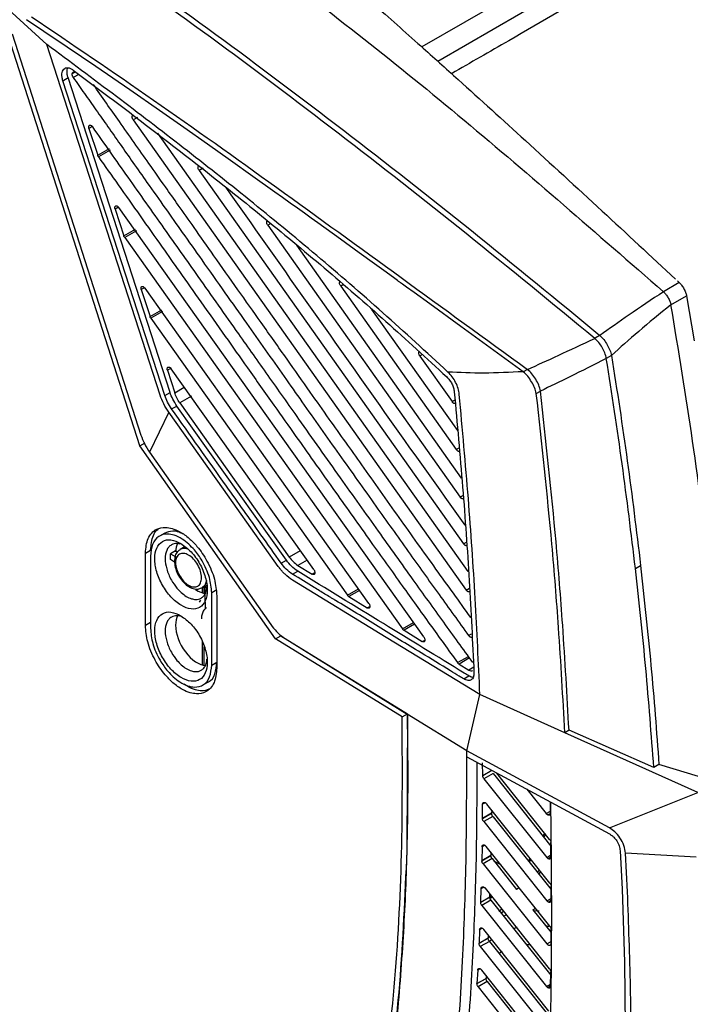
# Model space of a CAD drawing. Extents: x 594 to 1520, y 236 to 1207.
# Tile 29 of 71: x 648 to 739, y 971 to 1105. Entities that reach past the tile are written whole.
import ezdxf

# ---------------------------------------------------------------- set-up
doc = ezdxf.new("R2010")
doc.units = 0
doc.header["$LTSCALE"] = 5
doc.layers.get('0').update_dxf_attribs({"linetype": 'CONTINUOUS'})

msp = doc.modelspace()

# ---------------------------------------------------------------- linework, layer by layer
at = {"color": 7, "linetype": 'Continuous'}
for p, q in [((753.4, 1130.37), (702.57, 1101.03)), ((728.68, 1112.9), (704.76, 1099.06)), ((651.49, 1101.37), (646.29, 1106.14)), ((664.18, 1046.72), (645.79, 1104)), ((646.78, 1102.84), (664.33, 1048.16)), ((666.95, 1053.6), (651.49, 1101.37)), ((653.69, 1096.44), (654.4, 1096.85)), ((668.29, 1053.98), (654.4, 1096.85)), ((667.58, 1053.57), (653.69, 1096.44)), ((663.85, 1091.44), (663.28, 1091.11)), ((663.28, 1091.11), (708.63, 1027.07)), ((657.25, 1089.94), (658.44, 1086.28)), ((708.89, 1029.58), (666.62, 1089.28)), ((658.44, 1086.28), (660.03, 1087.2)), ((660.14, 1086.97), (658.55, 1086.05)), ((672.81, 1084.53), (672.25, 1084.21)), ((672.25, 1084.21), (708.23, 1033.36)), ((660.81, 1078.96), (662, 1075.3)), ((702.84, 1020.68), (661.32, 1079.16)), ((682.01, 1076.98), (681.6, 1076.74)), ((681.6, 1076.74), (707.78, 1039.74)), ((662, 1075.3), (663.59, 1076.22)), ((663.7, 1075.99), (662.12, 1075.07)), ((662.12, 1075.07), (699.95, 1021.78)), ((708, 1042.3), (685.54, 1074.05)), ((737.63, 1068.94), (735.48, 1067.7)), ((737.66, 1068.91), (737.38, 1069.17)), ((737.38, 1069.17), (737.63, 1068.94)), ((664.37, 1067.98), (665.56, 1064.32)), ((695.35, 1025.26), (664.89, 1068.18)), ((691.9, 1068.67), (691.53, 1068.45)), ((691.53, 1068.45), (707.27, 1046.19)), ((736.5, 1065.92), (738.62, 1067.15)), ((738.62, 1067.15), (739.66, 1061.01)), ((665.56, 1064.32), (667.15, 1065.24)), ((667.26, 1065.01), (665.67, 1064.09)), ((707.46, 1048.78), (695.79, 1065.29)), ((665.67, 1064.09), (692.46, 1026.36)), ((702.54, 1059.05), (702.32, 1058.92)), ((702.32, 1058.92), (706.69, 1052.73)), ((728.41, 1059.01), (727.7, 1058.6)), ((667.93, 1057), (668.92, 1053.95)), ((687.86, 1029.85), (668.45, 1057.2)), ((716.96, 1057.12), (716.39, 1056.8)), ((667.58, 1053.57), (668.29, 1053.98)), ((718.17, 1053.84), (718.74, 1054.17)), ((671.21, 1053.48), (669.62, 1052.57)), ((668.11, 1051.29), (665.49, 1045.85)), ((668.51, 1051.73), (669.22, 1052.13)), ((684.13, 1031.13), (669.22, 1052.13)), ((669.62, 1052.57), (684.53, 1031.57)), ((664.18, 1046.72), (664.88, 1047.13)), ((682.67, 1020.45), (664.18, 1046.72)), ((665.49, 1045.85), (682.02, 1022.36)), ((667.58, 1034.84), (666.85, 1034.42)), ((664.93, 1032.1), (665.64, 1032.51)), ((669.61, 1032.55), (669.65, 1032.58)), ((670.36, 1033), (669.65, 1032.58)), ((664.93, 1022.26), (664.93, 1032.1)), ((665.63, 1031.69), (665.63, 1021.85)), ((669.05, 1032.43), (668.35, 1032.01)), ((668.35, 1032.01), (669.07, 1031.6)), ((668.35, 1031.21), (668.35, 1032.01)), ((668.9, 1030.89), (668.35, 1031.21)), ((669.05, 1032.43), (669.33, 1032.27)), ((683.42, 1030.73), (684.13, 1031.13)), ((685.7, 1030.43), (687.66, 1029.23)), ((731.66, 1030.01), (732.37, 1030.42)), ((684.98, 1029.22), (685.69, 1029.63)), ((672.66, 1027.38), (672.6, 1027.35)), ((672.66, 1027.38), (673.37, 1027.78)), ((672.95, 1026.64), (672.95, 1027.54)), ((673.01, 1027.14), (673.02, 1026.63)), ((673.1, 1027.63), (673.1, 1027.53)), ((673.02, 1026.49), (673.06, 1024.48)), ((674.67, 1027.11), (673.96, 1026.7)), ((673.96, 1016.86), (673.96, 1026.7)), ((674.66, 1026.29), (674.66, 1016.45)), ((692.65, 1026.17), (695.15, 1024.65)), ((665.64, 1022.67), (664.93, 1022.26)), ((682.67, 1020.45), (683.37, 1020.85)), ((699.9, 1009.79), (682.67, 1020.45)), ((683.37, 1020.85), (700.61, 1010.2)), ((683.95, 1020.47), (700.58, 1010.19)), ((700.15, 1021.59), (702.64, 1020.06)), ((672.95, 1016.8), (672.95, 1019.32)), ((673.96, 1016.86), (674.67, 1017.27)), ((707.64, 1017), (709, 1016.17)), ((708.29, 1014.97), (709, 1015.37)), ((672.72, 1014.11), (673.45, 1014.54)), ((708.69, 1005.17), (710.48, 1012.83)), ((722.05, 1007.64), (710.48, 1012.83)), ((699.9, 1009.79), (700.61, 1010.2)), ((700.61, 1010.2), (700.52, 991.72)), ((708.69, 1005.17), (700.58, 1010.19)), ((700.58, 1010.19), (700.67, 1001.81)), ((722.62, 1007.97), (722.05, 1007.64)), ((740.16, 999.51), (722.05, 1007.64)), ((734.17, 1002.89), (722.62, 1007.97)), ((708.7, 1004.35), (708.69, 1005.17)), ((728.14, 994.67), (708.69, 1005.17)), ((708.7, 1004.35), (728.12, 993.86)), ((710.87, 1001.81), (710.86, 1003.53)), ((734.87, 1003.3), (734.17, 1002.89)), ((742.66, 1000.96), (734.87, 1003.3)), ((710.87, 1001.81), (712.13, 1002.54)), ((712.28, 1002.1), (711.03, 1001.38)), ((712.28, 1002.1), (712.69, 1001.57)), ((719.98, 993.11), (712.77, 1002.15)), ((711.03, 1001.38), (719.58, 990.66)), ((712.69, 1001.57), (720.15, 992.21)), ((716.88, 999.94), (719.53, 996.62)), ((728.14, 994.67), (740.16, 999.51)), ((710.84, 995.97), (710.85, 997.9)), ((720.01, 987.17), (711.43, 997.93)), ((720.1, 996.67), (720.08, 998.2)), ((710.84, 995.97), (712.08, 996.69)), ((712.08, 996.68), (710.84, 995.96)), ((712.09, 997.11), (712.08, 996.69)), ((712.08, 996.68), (712.08, 996.69)), ((710.84, 995.97), (710.84, 995.96)), ((712.24, 996.25), (711, 995.54)), ((711, 995.54), (719.61, 984.75)), ((712.24, 996.25), (712.29, 996.19)), ((712.29, 996.19), (720.18, 986.29)), ((720.16, 990.7), (720.15, 992.68)), ((710.78, 992.12), (710.75, 990.21)), ((710.75, 990.21), (711.98, 990.93)), ((720.01, 981.3), (711.36, 992.15)), ((711.99, 991.36), (711.98, 990.93)), ((711.98, 990.92), (711.98, 990.93)), ((729.58, 991.57), (729.84, 986.33)), ((730.58, 985.98), (730.32, 991.23)), ((739.93, 990.7), (730.32, 991.23)), ((711.98, 990.92), (710.75, 990.2)), ((710.75, 990.2), (710.75, 990.21)), ((712.15, 990.49), (710.91, 989.78)), ((710.91, 989.78), (719.59, 978.89)), ((712.15, 990.49), (715.48, 986.31)), ((713.37, 989.63), (712.4, 990.17)), ((717.09, 990.16), (717.34, 990.52)), ((717.2, 990.03), (717.45, 990.39)), ((718.52, 988.37), (718.78, 988.71)), ((710.59, 984.55), (710.65, 986.43)), ((719.97, 975.48), (711.23, 986.45)), ((711.83, 985.26), (711.84, 985.68)), ((715.85, 986.52), (715.48, 986.31)), ((720.18, 984.79), (720.18, 986.74)), ((729.84, 986.33), (730.18, 976.41)), ((710.59, 984.55), (711.83, 985.26)), ((711.83, 985.24), (710.59, 984.53)), ((710.59, 984.55), (710.59, 984.53)), ((711.99, 984.82), (710.76, 984.11)), ((711.82, 985.23), (712.05, 985.36)), ((711.83, 985.24), (711.83, 985.26)), ((711.87, 985.1), (712.13, 985.25)), ((711.99, 984.82), (720.13, 974.61)), ((710.76, 984.11), (719.54, 973.09)), ((713.36, 983.1), (713.69, 983.35)), ((717.71, 983.51), (718.08, 983.73)), ((717.71, 983.51), (720.17, 980.42)), ((710.45, 980.82), (710.37, 978.97)), ((719.89, 969.71), (711.03, 980.84)), ((720.17, 978.93), (720.17, 980.87)), ((710.37, 978.97), (711.61, 979.68)), ((711.61, 979.66), (710.37, 978.95)), ((710.37, 978.95), (710.37, 978.97)), ((711.77, 979.23), (710.54, 978.52)), ((711.62, 980.09), (711.61, 979.68)), ((711.61, 979.66), (711.61, 979.68)), ((711.77, 979.23), (720.05, 968.85)), ((710.54, 978.52), (719.44, 967.34)), ((713.52, 977.83), (713.15, 977.64)), ((717.36, 978.76), (716.91, 978.76)), ((730.18, 976.41), (730.35, 960.5)), ((710.19, 975.3), (710.09, 973.48)), ((719.77, 964), (710.77, 975.31)), ((720.11, 973.12), (720.13, 975.05)), ((710.09, 973.48), (711.32, 974.19)), ((711.32, 974.16), (710.09, 973.45)), ((711.49, 973.74), (710.26, 973.03)), ((711.35, 974.58), (711.32, 974.19)), ((711.32, 974.16), (711.32, 974.19)), ((711.49, 973.74), (719.93, 963.13)), ((710.09, 973.45), (710.09, 973.48)), ((710.26, 973.03), (719.31, 961.65))]:
    msp.add_line(p, q, dxfattribs=at)
at = {"color": 8, "linetype": 'Continuous'}
for p, q in [((655.43, 1097.63), (654.97, 1097.37)), ((655.87, 1097.3), (655.11, 1096.86)), ((657.71, 1090.21), (657.25, 1089.94)), ((661.27, 1079.22), (660.81, 1078.96)), ((664.83, 1068.24), (664.37, 1067.98)), ((668.43, 1057.29), (667.93, 1057)), ((668.92, 1053.95), (670.22, 1054.7)), ((706.69, 1052.73), (707.1, 1052.96)), ((707.27, 1046.19), (707.67, 1046.42)), ((707.78, 1039.74), (708.21, 1039.98)), ((708.23, 1033.36), (708.66, 1033.61)), ((686.03, 1032.43), (684.53, 1031.57)), ((686.94, 1031.15), (685.7, 1030.43)), ((687.66, 1029.23), (688.01, 1029.44)), ((672.66, 1027.38), (672.66, 1026.7)), ((673.01, 1027.14), (673.22, 1027.02)), ((692.46, 1026.36), (693.96, 1027.23)), ((708.63, 1027.07), (709.08, 1027.33)), ((694.11, 1027.01), (692.65, 1026.17)), ((695.15, 1024.65), (695.5, 1024.85)), ((699.95, 1021.78), (701.44, 1022.64)), ((701.6, 1022.43), (700.15, 1021.59)), ((708.95, 1020.86), (709.35, 1021.09)), ((672.66, 1020.02), (672.66, 1016.86)), ((702.65, 1020.06), (702.99, 1020.26)), ((707.44, 1017.19), (708.92, 1018.04)), ((709.07, 1017.83), (707.64, 1017)), ((709.64, 1016.55), (709, 1016.17)), ((711.22, 998.11), (710.85, 997.9)), ((719.53, 996.62), (720.1, 996.95)), ((719.73, 996.45), (720.1, 996.66)), ((711.14, 992.33), (710.78, 992.12)), ((719.58, 990.66), (720.16, 990.99)), ((720.16, 990.7), (719.79, 990.48)), ((718.35, 988.6), (718.6, 988.95)), ((710.65, 986.43), (711.01, 986.63)), ((719.61, 984.75), (720.18, 985.08)), ((720.18, 984.79), (719.81, 984.57)), ((713.06, 983.36), (713.41, 983.61)), ((713.74, 982.72), (714.19, 982.88)), ((717.95, 983.44), (718.55, 983.37)), ((710.8, 981.02), (710.45, 980.82)), ((719.95, 981.2), (719.48, 981.33)), ((719.59, 978.89), (720.17, 979.23)), ((710.53, 975.5), (710.19, 975.3)), ((719.54, 973.09), (720.11, 973.42)), ((720.11, 973.13), (719.74, 972.91))]:
    msp.add_line(p, q, dxfattribs=at)
at = {"color": 7, "linetype": 'Continuous', "flags": 128}
for points in [[(716.39, 1056.8), (707.88, 1062.96), (703.65, 1066.03), (701.54, 1067.57), (700.48, 1068.33), (699.96, 1068.71), (699.69, 1068.9), (699.56, 1069), (699.5, 1069.05), (699.46, 1069.07), (699.45, 1069.08), (699.44, 1069.09), (699.43, 1069.09), (699.43, 1069.09), (699.43, 1069.09), (699.43, 1069.09), (699.43, 1069.09), (699.43, 1069.09), (699.43, 1069.09), (699.43, 1069.09), (699.43, 1069.09), (699.43, 1069.09), (699.43, 1069.09), (699.43, 1069.1), (699.43, 1069.1), (699.42, 1069.1), (699.41, 1069.11), (699.37, 1069.14), (699.25, 1069.23), (698.88, 1069.5), (697.72, 1070.34), (696.14, 1071.48), (694.06, 1072.98), (691.48, 1074.85), (688.4, 1077.07), (687.51, 1077.71), (686.58, 1078.38), (685.63, 1079.06), (684.63, 1079.78), (683.61, 1080.51), (682.55, 1081.27), (679.57, 1083.4), (676.51, 1085.58), (673.37, 1087.8), (670.15, 1090.06), (666.86, 1092.37), (662.82, 1095.17), (658.17, 1098.37), (654.27, 1101.02), (651.12, 1103.14), (648.72, 1104.74)], [(726.82, 1061.75), (726.47, 1061.55), (726.12, 1061.35)], [(683.02, 1030.29), (675.57, 1040.79), (668.11, 1051.29)], [(710.48, 1012.83), (697.73, 1020.62), (684.97, 1028.41)], [(719.12, 993.58), (719.22, 993.78), (719.32, 994.01)], [(719.23, 993.44), (719.36, 993.7), (719.43, 993.87)]]:
    msp.add_lwpolyline(points, dxfattribs=at)
at = {"color": 8, "linetype": 'Continuous', "flags": 128}
for points in [[(673.26, 1028.37), (673.01, 1027.71), (672.66, 1027.38)], [(715.57, 981.13), (715.42, 981.08), (715.16, 981)], [(712.15, 979.51), (712, 979.41), (711.85, 979.31)]]:
    msp.add_lwpolyline(points, dxfattribs=at)
at = {"color": 8, "linetype": 'Continuous'}
msp.add_arc((670.25, 1031.46), 1.27, 68.7002, 117.9946, dxfattribs=at)
at = {"color": 7, "linetype": 'Continuous'}
for centre, radius, start, end in [((673.91, 1027.12), 0.909, 140.969, 178.6201), ((672.56, 1025.41), 0.283, 112.2285, 176.5599)]:
    msp.add_arc(centre, radius, start, end, dxfattribs=at)
for centre, start_param, end_param in [((671.92, 1030.42), 0.354365, 0.755871), ((671.92, 1030.42), 2.301168, 2.826759), ((671.92, 1020.58), 0.34912, 0.793903), ((671.92, 1020.58), 0.793903, 2.80802)]:
    msp.add_ellipse(centre, major_axis=(-2.02, 3.62), ratio=0.567223, start_param=start_param, end_param=end_param, dxfattribs=at)
for points, knots in [([(666.95, 1122.54), (671.61, 1119.29), (680.93, 1112.81), (694.7, 1102.21), (708.37, 1091.13), (721.87, 1079.56), (730.94, 1071.65), (735.48, 1067.7)], [0, 0, 0, 0, 0.199988, 0.400001, 0.599999, 0.799992, 1, 1, 1, 1]), ([(726.12, 1061.35), (720.28, 1066.14), (708.61, 1075.74), (691.19, 1089.36), (673.81, 1102.47), (662.2, 1110.7), (656.4, 1114.82)], [0, 0, 0, 0, 0.250012, 0.500051, 0.750023, 1, 1, 1, 1]), ([(657.11, 1115.22), (662.91, 1111.11), (674.52, 1102.87), (691.9, 1089.77), (709.31, 1076.15), (720.99, 1066.55), (726.82, 1061.75)], [0, 0, 0, 0, 0.249976, 0.499948, 0.749988, 1, 1, 1, 1]), ([(729.04, 1110.33), (729.04, 1110.33), (729.04, 1110.33), (729.04, 1110.33), (729.04, 1110.33), (729.04, 1110.33), (729.04, 1110.33), (729.02, 1110.32), (728.94, 1110.27), (728.64, 1110.1), (723.78, 1107.3), (716.39, 1103.02), (709.22, 1098.89), (706.62, 1097.39)], [0, 0, 0, 0, 0.000001, 0.000003, 0.00001, 0.00004, 0.00016, 0.000639, 0.002553, 0.010206, 0.040808, 0.652742, 1, 1, 1, 1]), ([(695.98, 1106.91), (698.13, 1105), (701.96, 1101.59), (708.86, 1095.39), (717.08, 1087.93), (726.95, 1078.87), (733.79, 1072.51), (737.12, 1069.41)], [0, 0, 0, 0, 0.158807, 0.283757, 0.506428, 0.759202, 1, 1, 1, 1]), ([(649.42, 1105.15), (654.96, 1101.41), (666.02, 1093.92), (682.79, 1081.95), (699.72, 1069.65), (711.21, 1061.3), (716.96, 1057.12)], [0, 0, 0, 0, 0.249989, 0.499998, 0.749997, 1, 1, 1, 1]), ([(706.14, 1056.76), (703.19, 1059.47), (697.27, 1064.92), (688.23, 1072.7), (679.16, 1080.18), (670.06, 1087.37), (660.86, 1094.41), (654.65, 1099.02), (651.49, 1101.37)], [0, 0, 0, 0, 0.164747, 0.330541, 0.499094, 0.662575, 0.827961, 1, 1, 1, 1]), ([(653.69, 1096.44), (653.65, 1096.61), (653.56, 1096.93), (653.55, 1097.38), (653.63, 1097.76), (653.81, 1098.03), (654.06, 1098.19), (654.37, 1098.22), (654.71, 1098.13), (654.96, 1097.97), (655.08, 1097.89)], [0, 0, 0, 0, 0.126814, 0.252666, 0.380007, 0.506563, 0.629305, 0.750879, 0.873561, 1, 1, 1, 1]), ([(654.4, 1096.85), (654.36, 1096.99), (654.28, 1097.29), (654.26, 1097.72), (654.29, 1098.04), (654.37, 1098.17), (654.39, 1098.2)], [0, 0, 0, 0, 0.272672, 0.574704, 0.899575, 1, 1, 1, 1]), ([(655.11, 1096.86), (655.09, 1096.9), (655.03, 1096.99), (654.98, 1097.13), (654.96, 1097.26), (654.97, 1097.33), (654.97, 1097.37)], [0, 0, 0, 0, 0.248976, 0.499903, 0.749274, 1, 1, 1, 1]), ([(654.97, 1097.37), (655, 1097.45), (655.03, 1097.58), (655.13, 1097.62), (655.16, 1097.64)], [0, 0, 0, 0, 0.64889, 1, 1, 1, 1]), ([(655.08, 1097.89), (658.01, 1095.71), (663.77, 1091.4), (672.33, 1084.79), (680.81, 1078.03), (689.26, 1071.01), (697.69, 1063.72), (703.22, 1058.63), (705.97, 1056.09)], [0, 0, 0, 0, 0.1708303, 0.3364179, 0.5002381, 0.6687855, 0.8349046, 1, 1, 1, 1]), ([(655.11, 1096.86), (655.62, 1096.14), (656.64, 1094.68), (658.21, 1092.45), (659.84, 1090.14), (661.52, 1087.75), (663.29, 1085.22), (665.34, 1082.32), (667.58, 1079.14), (670.07, 1075.62), (672.78, 1071.79), (675.69, 1067.66), (678.57, 1063.58), (681.26, 1059.77), (683.78, 1056.21), (687.14, 1051.45), (691.3, 1045.57), (696.12, 1038.78), (700.64, 1032.43), (704.85, 1026.55), (707.61, 1022.73), (708.95, 1020.86)], [0, 0, 0, 0, 0.0282965, 0.0576129, 0.087949, 0.119305, 0.151681, 0.1874309, 0.233702, 0.276946, 0.3262516, 0.3850746, 0.4396871, 0.4872814, 0.5352001, 0.580188, 0.6747863, 0.7673358, 0.848409, 0.9259232, 1, 1, 1, 1]), ([(709.24, 1023.34), (707.66, 1025.54), (704.4, 1030.06), (699.45, 1036.99), (695.36, 1042.76), (692.19, 1047.23), (689.85, 1050.53), (687.19, 1054.3), (684.1, 1058.68), (680.82, 1063.32), (677.5, 1068.02), (674.45, 1072.34), (671.74, 1076.19), (669.54, 1079.31), (667.49, 1082.21), (664.82, 1086), (661.55, 1090.64), (659.03, 1094.23), (657.85, 1095.91)], [0, 0, 0, 0, 0.091101, 0.187939, 0.287178, 0.329641, 0.373074, 0.423579, 0.485184, 0.553915, 0.615467, 0.679338, 0.73231, 0.774384, 0.808268, 0.852103, 0.930895, 1, 1, 1, 1]), ([(663.28, 1091.11), (663.25, 1091.15), (663.19, 1091.25), (663.15, 1091.4), (663.13, 1091.55), (663.15, 1091.66), (663.19, 1091.73), (663.23, 1091.75), (663.24, 1091.75)], [0, 0, 0, 0, 0.186904, 0.378397, 0.565094, 0.750552, 0.938489, 1, 1, 1, 1]), ([(657.25, 1089.94), (657.24, 1089.99), (657.22, 1090.08), (657.22, 1090.21), (657.26, 1090.32), (657.33, 1090.38), (657.42, 1090.39), (657.51, 1090.36), (657.59, 1090.32), (657.66, 1090.26), (657.71, 1090.2), (657.75, 1090.16), (657.76, 1090.15), (657.76, 1090.14), (657.76, 1090.14), (657.76, 1090.14)], [0, 0, 0, 0, 0.11435, 0.235548, 0.363584, 0.498457, 0.612669, 0.712226, 0.797094, 0.867244, 0.963091, 0.988941, 0.996323, 0.998622, 1, 1, 1, 1]), ([(709.53, 1017.2), (708.2, 1019.03), (705.49, 1022.78), (701.21, 1028.74), (696.52, 1035.3), (691.34, 1042.59), (686.32, 1049.68), (681.71, 1056.2), (677.14, 1062.67), (672.43, 1069.34), (667.41, 1076.45), (662.61, 1083.24), (659.37, 1087.85), (657.76, 1090.14)], [0, 0, 0, 0, 0.075887, 0.155165, 0.245903, 0.346031, 0.455407, 0.536935, 0.614228, 0.720956, 0.810858, 0.906198, 1, 1, 1, 1]), ([(658.55, 1086.05), (658.53, 1086.09), (658.48, 1086.16), (658.45, 1086.24), (658.44, 1086.28)], [0, 0, 0, 0, 0.500015, 1, 1, 1, 1]), ([(658.55, 1086.05), (659.44, 1084.79), (661.33, 1082.12), (664.22, 1078.02), (667, 1074.08), (669.76, 1070.17), (672.62, 1066.12), (675.71, 1061.76), (679.02, 1057.07), (682.23, 1052.53), (685.23, 1048.29), (688.03, 1044.34), (691.42, 1039.56), (695.44, 1033.9), (699.73, 1027.9), (703.67, 1022.41), (706.19, 1018.92), (707.44, 1017.19)], [0, 0, 0, 0, 0.054786, 0.116264, 0.17816, 0.226241, 0.286186, 0.354342, 0.416163, 0.490292, 0.55183, 0.600777, 0.66223, 0.759841, 0.847476, 0.924179, 1, 1, 1, 1]), ([(672.25, 1084.21), (672.22, 1084.25), (672.16, 1084.35), (672.11, 1084.5), (672.09, 1084.65), (672.11, 1084.77), (672.16, 1084.83), (672.19, 1084.85), (672.2, 1084.85)], [0, 0, 0, 0, 0.19027, 0.380206, 0.570707, 0.759589, 0.948468, 1, 1, 1, 1]), ([(708.47, 1035.9), (704.83, 1041.02), (693.95, 1056.32), (683.14, 1071.66), (675.94, 1081.87)], [0, 0, 0, 0, 0.3345068, 1, 1, 1, 1]), ([(660.81, 1078.96), (660.8, 1079.01), (660.77, 1079.11), (660.78, 1079.24), (660.82, 1079.34), (660.9, 1079.4), (661, 1079.41), (661.11, 1079.37), (661.23, 1079.29), (661.29, 1079.2), (661.32, 1079.16)], [0, 0, 0, 0, 0.124984, 0.249968, 0.374954, 0.499947, 0.624945, 0.749952, 0.874969, 1, 1, 1, 1]), ([(681.6, 1076.74), (681.57, 1076.79), (681.51, 1076.89), (681.46, 1077.04), (681.45, 1077.19), (681.47, 1077.3), (681.51, 1077.37), (681.55, 1077.38), (681.55, 1077.38)], [0, 0, 0, 0, 0.193569, 0.384225, 0.575703, 0.767889, 0.959651, 1, 1, 1, 1]), ([(662.12, 1075.07), (662.09, 1075.11), (662.04, 1075.18), (662.01, 1075.26), (662, 1075.3)], [0, 0, 0, 0, 0.499997, 1, 1, 1, 1]), ([(691.53, 1068.45), (691.5, 1068.5), (691.43, 1068.6), (691.38, 1068.76), (691.37, 1068.91), (691.39, 1069.02), (691.43, 1069.09), (691.47, 1069.1), (691.47, 1069.1)], [0, 0, 0, 0, 0.196006, 0.389036, 0.58285, 0.777425, 0.971697, 1, 1, 1, 1]), ([(737.63, 1068.94), (737.74, 1068.82), (737.98, 1068.58), (738.22, 1068.19), (738.36, 1067.91), (738.43, 1067.76), (738.46, 1067.69), (738.47, 1067.65), (738.48, 1067.64), (738.48, 1067.63), (738.48, 1067.62), (738.48, 1067.62), (738.49, 1067.62), (738.49, 1067.62), (738.49, 1067.62), (738.49, 1067.62), (738.49, 1067.62), (738.49, 1067.62), (738.49, 1067.62), (738.49, 1067.61), (738.51, 1067.53), (738.58, 1067.37), (738.61, 1067.23), (738.62, 1067.15)], [0, 0, 0, 0, 0.242049, 0.499231, 0.628745, 0.693049, 0.725081, 0.741067, 0.74905, 0.753042, 0.755037, 0.756035, 0.756534, 0.756782, 0.756908, 0.756969, 0.757004, 0.757019, 0.757025, 0.757035, 0.772214, 0.881065, 1, 1, 1, 1]), ([(664.37, 1067.98), (664.36, 1068.03), (664.33, 1068.13), (664.34, 1068.26), (664.38, 1068.36), (664.46, 1068.42), (664.56, 1068.43), (664.67, 1068.39), (664.79, 1068.3), (664.85, 1068.22), (664.89, 1068.18)], [0, 0, 0, 0, 0.124999, 0.249999, 0.375001, 0.499999, 0.624998, 0.749998, 0.874996, 1, 1, 1, 1]), ([(735.48, 1067.7), (733.87, 1066.62), (730.66, 1064.46), (728.1, 1062.66), (726.82, 1061.75)], [0, 0, 0, 0, 0.5, 1, 1, 1, 1]), ([(735.48, 1067.7), (735.6, 1067.58), (735.84, 1067.34), (736.13, 1066.88), (736.38, 1066.41), (736.46, 1066.09), (736.5, 1065.92)], [0, 0, 0, 0, 0.248368, 0.499939, 0.75158, 1, 1, 1, 1]), ([(736.5, 1065.92), (734.98, 1064.69), (731.94, 1062.21), (729.59, 1060.08), (728.41, 1059.01)], [0, 0, 0, 0, 0.5, 1, 1, 1, 1]), ([(741.84, 1028.96), (741.09, 1035.07), (739.6, 1047.28), (737.53, 1059.71), (736.5, 1065.92)], [0, 0, 0, 0, 0.5, 1, 1, 1, 1]), ([(665.67, 1064.09), (665.65, 1064.12), (665.6, 1064.2), (665.57, 1064.28), (665.56, 1064.32)], [0, 0, 0, 0, 0.500006, 1, 1, 1, 1]), ([(716.96, 1057.12), (718.33, 1057.73), (721.06, 1058.95), (724.43, 1060.55), (726.12, 1061.35)], [0, 0, 0, 0, 0.5, 1, 1, 1, 1]), ([(727.7, 1058.6), (727.65, 1058.86), (727.54, 1059.37), (727.15, 1060.1), (726.69, 1060.8), (726.31, 1061.16), (726.12, 1061.35)], [0, 0, 0, 0, 0.250107, 0.499957, 0.750134, 1, 1, 1, 1]), ([(726.82, 1061.75), (727.01, 1061.57), (727.39, 1061.2), (727.83, 1060.49), (728.22, 1059.76), (728.34, 1059.26), (728.41, 1059.01)], [0, 0, 0, 0, 0.2490122, 0.5008529, 0.7494855, 1, 1, 1, 1]), ([(702.32, 1058.92), (702.28, 1058.97), (702.22, 1059.07), (702.17, 1059.23), (702.16, 1059.38), (702.18, 1059.45), (702.19, 1059.49)], [0, 0, 0, 0, 0.250534, 0.500561, 0.751508, 1, 1, 1, 1]), ([(727.7, 1058.6), (726.01, 1057.75), (722.62, 1056.03), (720.03, 1054.79), (718.74, 1054.17)], [0, 0, 0, 0, 0.5, 1, 1, 1, 1]), ([(731.66, 1030.01), (731.09, 1034.74), (729.94, 1044.21), (728.45, 1053.8), (727.7, 1058.6)], [0, 0, 0, 0, 0.500001, 1, 1, 1, 1]), ([(728.41, 1059.01), (729.16, 1054.21), (730.65, 1044.62), (731.79, 1035.15), (732.37, 1030.42)], [0, 0, 0, 0, 0.499998, 1, 1, 1, 1]), ([(667.93, 1057), (667.92, 1057.04), (667.89, 1057.14), (667.9, 1057.27), (667.94, 1057.37), (668.02, 1057.44), (668.12, 1057.45), (668.23, 1057.41), (668.35, 1057.32), (668.41, 1057.24), (668.45, 1057.2)], [0, 0, 0, 0, 0.118725, 0.241636, 0.368728, 0.500001, 0.625002, 0.749999, 0.874996, 1, 1, 1, 1]), ([(716.39, 1056.8), (714.58, 1056.71), (710.95, 1056.53), (707.74, 1056.68), (706.14, 1056.76)], [0, 0, 0, 0, 0.500001, 1, 1, 1, 1]), ([(707.68, 1053.72), (707.64, 1053.99), (707.56, 1054.51), (707.2, 1055.35), (706.73, 1056.14), (706.33, 1056.55), (706.14, 1056.76)], [0, 0, 0, 0, 0.250735, 0.499999, 0.749265, 1, 1, 1, 1]), ([(718.17, 1053.84), (718.1, 1054.11), (717.96, 1054.65), (717.52, 1055.44), (717.03, 1056.21), (716.6, 1056.6), (716.39, 1056.8)], [0, 0, 0, 0, 0.250057, 0.499969, 0.75026, 1, 1, 1, 1]), ([(718.74, 1054.17), (718.67, 1054.44), (718.54, 1054.98), (718.1, 1055.78), (717.6, 1056.55), (717.17, 1056.93), (716.96, 1057.12)], [0, 0, 0, 0, 0.250154, 0.49997, 0.750155, 1, 1, 1, 1]), ([(705.97, 1056.09), (706.1, 1055.96), (706.37, 1055.68), (706.68, 1055.15), (706.92, 1054.6), (706.97, 1054.24), (707, 1054.07)], [0, 0, 0, 0, 0.2508755, 0.4996544, 0.7490158, 1, 1, 1, 1]), ([(669.22, 1052.13), (669.02, 1052.44), (668.64, 1053.02), (668.4, 1053.67), (668.29, 1053.98)], [0, 0, 0, 0, 0.516296, 1, 1, 1, 1]), ([(669.62, 1052.57), (669.47, 1052.79), (669.18, 1053.23), (669, 1053.71), (668.92, 1053.95)], [0, 0, 0, 0, 0.515464, 1, 1, 1, 1]), ([(707, 1054.07), (707.39, 1049.73), (708.17, 1041.11), (709.08, 1028.33), (709.48, 1019.96), (709.68, 1015.78)], [0, 0, 0, 0, 0.336012, 0.668928, 1, 1, 1, 1]), ([(722.62, 1007.97), (722.35, 1012.73), (721.88, 1021.23), (720.66, 1036.61), (719.49, 1047.31), (718.74, 1054.17)], [0, 0, 0, 0, 0.3135962, 0.5600004, 1, 1, 1, 1]), ([(668.11, 1051.29), (667.87, 1051.66), (667.39, 1052.39), (667.09, 1053.2), (666.95, 1053.6)], [0, 0, 0, 0, 0.500004, 1, 1, 1, 1]), ([(668.51, 1051.73), (668.31, 1052.03), (667.93, 1052.62), (667.69, 1053.26), (667.58, 1053.57)], [0, 0, 0, 0, 0.516296, 1, 1, 1, 1]), ([(707.13, 1052.51), (707.1, 1052.5), (707.05, 1052.47), (706.96, 1052.49), (706.86, 1052.55), (706.77, 1052.62), (706.72, 1052.69), (706.69, 1052.73)], [0, 0, 0, 0, 0.217049, 0.42453, 0.612913, 0.817088, 1, 1, 1, 1]), ([(710.48, 1012.83), (710.29, 1017.18), (709.89, 1026.01), (708.95, 1039.65), (708.11, 1048.98), (707.68, 1053.72)], [0, 0, 0, 0, 0.32295, 0.656218, 1, 1, 1, 1]), ([(722.05, 1007.64), (721.79, 1012.4), (721.32, 1020.91), (720.09, 1036.28), (718.92, 1046.98), (718.17, 1053.84)], [0, 0, 0, 0, 0.3135962, 0.5600004, 1, 1, 1, 1]), ([(683.42, 1030.73), (682.51, 1032.02), (680.02, 1035.52), (675.05, 1042.52), (670.99, 1048.23), (668.51, 1051.73)], [0, 0, 0, 0, 0.184527, 0.500001, 1, 1, 1, 1]), ([(664.33, 1048.16), (664.48, 1047.77), (664.77, 1046.97), (665.24, 1046.23), (665.49, 1045.85)], [0, 0, 0, 0, 0.480996, 1, 1, 1, 1]), ([(707.7, 1045.97), (707.68, 1045.96), (707.63, 1045.94), (707.53, 1045.96), (707.43, 1046.02), (707.34, 1046.1), (707.29, 1046.16), (707.27, 1046.19)], [0, 0, 0, 0, 0.189734, 0.427251, 0.641508, 0.832434, 1, 1, 1, 1]), ([(708.22, 1039.51), (708.22, 1039.51), (708.2, 1039.49), (708.15, 1039.49), (708.06, 1039.5), (707.96, 1039.55), (707.86, 1039.63), (707.81, 1039.7), (707.78, 1039.74)], [0, 0, 0, 0, 0.001379, 0.198033, 0.396178, 0.599489, 0.803652, 1, 1, 1, 1]), ([(664.93, 1032.1), (665, 1032.82), (665.11, 1033.9), (665.77, 1034.88), (666.54, 1035.48), (667.51, 1035.67), (668.6, 1035.49), (669.69, 1035.03), (670.86, 1034.2), (672.16, 1032.87), (673.44, 1030.99), (674.46, 1028.56), (674.59, 1027.03), (674.66, 1026.29)], [0, 0, 0, 0, 0.1258823, 0.1920401, 0.2601359, 0.3576037, 0.4187582, 0.4880854, 0.5735833, 0.6472218, 0.7583988, 0.8822512, 1, 1, 1, 1]), ([(665.64, 1032.51), (665.72, 1033.21), (665.83, 1034.29), (666.34, 1035.14), (666.64, 1035.35), (666.71, 1035.4)], [0, 0, 0, 0, 0.59048, 0.900756, 1, 1, 1, 1]), ([(673.96, 1026.7), (673.9, 1027.39), (673.81, 1028.43), (673.24, 1029.94), (672.59, 1031.24), (671.76, 1032.4), (670.82, 1033.36), (669.89, 1034.09), (668.89, 1034.57), (667.77, 1034.77), (666.67, 1034.47), (665.8, 1033.43), (665.68, 1032.26), (665.63, 1031.69)], [0, 0, 0, 0, 0.125883, 0.19204, 0.260136, 0.357603, 0.418758, 0.488085, 0.573583, 0.647222, 0.758399, 0.88225, 1, 1, 1, 1]), ([(669.78, 1033.41), (669.32, 1033.62), (668.38, 1034.06), (667.19, 1033.8), (666.39, 1032.88), (666.11, 1031.4), (666.39, 1029.58), (667.19, 1027.7), (668.38, 1026.06), (669.78, 1024.89), (671.19, 1024.38), (672.38, 1024.6), (673.18, 1025.52), (673.45, 1027.01), (673.18, 1028.83), (672.38, 1030.69), (671.19, 1032.38), (670.25, 1033.06), (669.78, 1033.41)], [0, 0, 0, 0, 0.062505, 0.125009, 0.187511, 0.25, 0.312505, 0.374997, 0.437497, 0.499992, 0.562498, 0.624992, 0.687498, 0.750002, 0.8125, 0.874999, 0.937499, 1, 1, 1, 1]), ([(670.08, 1034.69), (669.9, 1034.78), (669.4, 1035.04), (668.5, 1035.18), (667.91, 1034.94), (667.56, 1034.81)], [0, 0, 0, 0, 0.186252, 0.524941, 1, 1, 1, 1]), ([(669.6, 1033.34), (669.48, 1033.37), (669.06, 1033.46), (668.54, 1033.31), (668.09, 1032.94), (667.74, 1032.36), (667.56, 1031.38), (667.74, 1030.18), (668.09, 1029.18), (668.53, 1028.27), (669.12, 1027.41), (669.83, 1026.68), (670.5, 1026.18), (671.17, 1025.87), (671.88, 1025.75), (672.47, 1025.89), (672.91, 1026.27), (673.22, 1026.73), (673.27, 1027.21), (673.3, 1027.47)], [0, 0, 0, 0, 0.031862, 0.10937, 0.157451, 0.204291, 0.293839, 0.383293, 0.430161, 0.47832, 0.555741, 0.605653, 0.66293, 0.720184, 0.770088, 0.847542, 0.89564, 0.94249, 1, 1, 1, 1]), ([(669.61, 1032.52), (669.47, 1032.42), (669.17, 1032.19), (668.97, 1031.77), (668.95, 1031.48), (668.95, 1031.43)], [0, 0, 0, 0, 0.398272, 0.895127, 1, 1, 1, 1]), ([(708.68, 1033.14), (708.68, 1033.14), (708.66, 1033.12), (708.6, 1033.11), (708.51, 1033.12), (708.42, 1033.18), (708.32, 1033.25), (708.26, 1033.32), (708.23, 1033.36)], [0, 0, 0, 0, 0.006086, 0.201846, 0.399041, 0.601391, 0.80474, 1, 1, 1, 1]), ([(668.95, 1031.43), (668.92, 1031.24), (668.86, 1030.77), (669.05, 1029.95), (669.27, 1029.32), (669.46, 1029.05), (669.46, 1029.05)], [0, 0, 0, 0, 0.269187, 0.628366, 0.991219, 1, 1, 1, 1]), ([(672.58, 1028.76), (672.56, 1028.51), (672.5, 1028), (672.09, 1027.56), (671.51, 1027.44), (670.81, 1027.68), (670.12, 1028.24), (669.53, 1029.04), (669.13, 1029.95), (668.99, 1030.83), (669.13, 1031.55), (669.53, 1032.01), (670.12, 1032.12), (670.81, 1031.88), (671.51, 1031.32), (672.09, 1030.53), (672.5, 1029.61), (672.56, 1029.04), (672.58, 1028.76)], [0, 0, 0, 0, 0.0625, 0.125, 0.1875, 0.25, 0.3125, 0.375, 0.4375, 0.5, 0.5625, 0.625, 0.6875, 0.75, 0.8125, 0.875, 0.9375, 1, 1, 1, 1]), ([(684.53, 1031.57), (684.7, 1031.35), (685.06, 1030.89), (685.47, 1030.59), (685.7, 1030.43)], [0, 0, 0, 0, 0.465595, 1, 1, 1, 1]), ([(684.97, 1028.41), (684.62, 1028.65), (684.22, 1028.94), (683.73, 1029.43), (683.47, 1029.71), (683.22, 1030.02), (683.08, 1030.22), (683.02, 1030.29)], [0, 0, 0, 0, 0.499154, 0.585692, 0.749002, 0.907452, 1, 1, 1, 1]), ([(684.98, 1029.22), (684.68, 1029.43), (684.12, 1029.82), (683.64, 1030.44), (683.42, 1030.73)], [0, 0, 0, 0, 0.538927, 1, 1, 1, 1]), ([(685.69, 1029.63), (685.39, 1029.84), (684.83, 1030.23), (684.35, 1030.85), (684.13, 1031.13)], [0, 0, 0, 0, 0.538924, 1, 1, 1, 1]), ([(687.86, 1029.85), (687.89, 1029.81), (687.95, 1029.72), (688, 1029.57), (688.02, 1029.43), (688, 1029.31), (687.95, 1029.22), (687.87, 1029.18), (687.77, 1029.17), (687.7, 1029.21), (687.66, 1029.23)], [0, 0, 0, 0, 0.123577, 0.250229, 0.374928, 0.499964, 0.624244, 0.74994, 0.874433, 1, 1, 1, 1]), ([(734.17, 1002.89), (733.83, 1007.38), (733.16, 1016.34), (732.16, 1025.45), (731.66, 1030.01)], [0, 0, 0, 0, 0.5, 1, 1, 1, 1]), ([(732.37, 1030.42), (732.86, 1025.86), (733.86, 1016.75), (734.54, 1007.79), (734.87, 1003.3)], [0, 0, 0, 0, 0.5, 1, 1, 1, 1]), ([(669.46, 1029.05), (669.63, 1028.78), (669.98, 1028.23), (670.68, 1027.61), (671.41, 1027.25), (672.07, 1027.15), (672.42, 1027.3), (672.57, 1027.36)], [0, 0, 0, 0, 0.213473, 0.434342, 0.659942, 0.855551, 1, 1, 1, 1]), ([(708.29, 1014.97), (708.08, 1015.1), (707.47, 1015.47), (705.53, 1016.65), (701.86, 1018.91), (696.63, 1022.07), (692.77, 1024.52), (690.81, 1025.65), (690.81, 1025.65), (690.81, 1025.65), (690.81, 1025.65), (690.81, 1025.65), (690.81, 1025.65), (690.81, 1025.66), (690.8, 1025.66), (690.8, 1025.66), (690.79, 1025.66), (690.78, 1025.67), (690.75, 1025.69), (690.7, 1025.72), (690.6, 1025.78), (690.39, 1025.91), (689.97, 1026.16), (689.13, 1026.68), (687.43, 1027.72), (685.96, 1028.62), (684.98, 1029.22)], [0, 0, 0, 0, 0.027385, 0.078182, 0.250008, 0.50001, 0.750008, 0.750008, 0.750009, 0.750011, 0.750015, 0.750022, 0.750037, 0.750067, 0.750126, 0.750246, 0.750485, 0.750962, 0.751918, 0.75383, 0.757655, 0.765314, 0.780664, 0.811489, 0.873649, 1, 1, 1, 1]), ([(709, 1015.37), (708.79, 1015.5), (704.9, 1017.88), (697.13, 1022.63), (689.57, 1027.25), (685.69, 1029.63)], [0, 0, 0, 0, 0.02739, 0.50001, 1, 1, 1, 1]), ([(692.65, 1026.17), (692.62, 1026.2), (692.55, 1026.25), (692.49, 1026.32), (692.46, 1026.36)], [0, 0, 0, 0, 0.500012, 1, 1, 1, 1]), ([(709.07, 1026.85), (709.07, 1026.85), (709.05, 1026.83), (708.99, 1026.82), (708.91, 1026.83), (708.81, 1026.88), (708.71, 1026.96), (708.65, 1027.03), (708.63, 1027.07)], [0, 0, 0, 0, 0.012353, 0.206886, 0.400685, 0.600329, 0.802025, 1, 1, 1, 1]), ([(673.26, 1024.64), (673.16, 1024.57), (672.92, 1024.4), (672.67, 1023.95), (672.56, 1023.51), (672.58, 1023.23), (672.58, 1023.17)], [0, 0, 0, 0, 0.2169023, 0.5692887, 0.9140162, 1, 1, 1, 1]), ([(695.35, 1025.26), (695.38, 1025.22), (695.44, 1025.13), (695.49, 1024.98), (695.51, 1024.84), (695.49, 1024.72), (695.44, 1024.64), (695.36, 1024.59), (695.26, 1024.59), (695.19, 1024.63), (695.15, 1024.65)], [0, 0, 0, 0, 0.12254, 0.250369, 0.375667, 0.500092, 0.624505, 0.749791, 0.874792, 1, 1, 1, 1]), ([(669.78, 1023.57), (669.32, 1023.78), (668.38, 1024.22), (667.19, 1023.96), (666.39, 1023.04), (666.11, 1021.56), (666.39, 1019.74), (667.19, 1017.86), (668.38, 1016.22), (669.78, 1015.05), (671.19, 1014.54), (672.38, 1014.76), (673.18, 1015.68), (673.45, 1017.17), (673.18, 1018.99), (672.38, 1020.85), (671.19, 1022.54), (670.25, 1023.22), (669.78, 1023.57)], [0, 0, 0, 0, 0.062505, 0.125009, 0.187511, 0.25, 0.312505, 0.374997, 0.437497, 0.499992, 0.562498, 0.624992, 0.687498, 0.750002, 0.8125, 0.874999, 0.937499, 1, 1, 1, 1]), ([(669.6, 1023.51), (669.48, 1023.53), (669.06, 1023.62), (668.54, 1023.47), (668.09, 1023.1), (667.74, 1022.52), (667.56, 1021.54), (667.74, 1020.34), (668.09, 1019.34), (668.53, 1018.43), (669.12, 1017.57), (669.83, 1016.84), (670.5, 1016.34), (671.17, 1016.04), (671.88, 1015.91), (672.47, 1016.05), (672.91, 1016.43), (673.22, 1016.9), (673.27, 1017.38), (673.3, 1017.65)], [0, 0, 0, 0, 0.031809, 0.109188, 0.157189, 0.203951, 0.29335, 0.382656, 0.429446, 0.477525, 0.554818, 0.604647, 0.661829, 0.718987, 0.768809, 0.846134, 0.894151, 0.940923, 1, 1, 1, 1]), ([(674.66, 1016.45), (674.59, 1015.74), (674.48, 1014.65), (673.82, 1013.67), (673.05, 1013.07), (672.09, 1012.88), (670.99, 1013.06), (669.9, 1013.52), (668.73, 1014.35), (667.43, 1015.68), (666.15, 1017.56), (665.13, 1019.99), (665, 1021.52), (664.93, 1022.26)], [0, 0, 0, 0, 0.125882, 0.19204, 0.260136, 0.357604, 0.418758, 0.488085, 0.573583, 0.647222, 0.758399, 0.882251, 1, 1, 1, 1]), ([(665.63, 1021.85), (665.69, 1021.17), (665.78, 1020.13), (666.34, 1018.62), (666.99, 1017.33), (667.81, 1016.17), (668.74, 1015.21), (669.67, 1014.49), (670.66, 1013.99), (671.8, 1013.78), (672.92, 1014.08), (673.79, 1015.13), (673.91, 1016.29), (673.96, 1016.86)], [0, 0, 0, 0, 0.125159, 0.191013, 0.258845, 0.35583, 0.416572, 0.486318, 0.569236, 0.644034, 0.760219, 0.882279, 1, 1, 1, 1]), ([(682.02, 1022.36), (682.27, 1022.04), (682.86, 1021.26), (683.55, 1020.76), (683.95, 1020.47)], [0, 0, 0, 0, 0.4168403, 1, 1, 1, 1]), ([(700.15, 1021.59), (700.11, 1021.61), (700.04, 1021.66), (699.98, 1021.74), (699.95, 1021.78)], [0, 0, 0, 0, 0.499988, 1, 1, 1, 1]), ([(702.84, 1020.68), (702.87, 1020.63), (702.93, 1020.54), (702.98, 1020.39), (703, 1020.26), (702.99, 1020.14), (702.94, 1020.05), (702.86, 1020.01), (702.76, 1020.01), (702.68, 1020.04), (702.64, 1020.06)], [0, 0, 0, 0, 0.125004, 0.250002, 0.375003, 0.500002, 0.625001, 0.750005, 0.874996, 1, 1, 1, 1]), ([(709.4, 1020.64), (709.4, 1020.64), (709.38, 1020.62), (709.32, 1020.62), (709.24, 1020.63), (709.15, 1020.67), (709.05, 1020.75), (708.99, 1020.82), (708.95, 1020.86)], [0, 0, 0, 0, 0.0076813, 0.2059801, 0.3882565, 0.5813491, 0.7852737, 1, 1, 1, 1]), ([(673.44, 1014.56), (673.47, 1014.57), (673.93, 1014.69), (674.48, 1015.58), (674.61, 1016.71), (674.67, 1017.27)], [0, 0, 0, 0, 0.036407, 0.527713, 1, 1, 1, 1]), ([(707.64, 1017), (707.6, 1017.03), (707.53, 1017.08), (707.47, 1017.15), (707.44, 1017.19)], [0, 0, 0, 0, 0.499988, 1, 1, 1, 1]), ([(709.68, 1015.78), (709.67, 1015.58), (709.64, 1015.17), (709.34, 1014.81), (708.96, 1014.73), (708.59, 1014.81), (708.39, 1014.91), (708.29, 1014.97)], [0, 0, 0, 0, 0.24528, 0.490573, 0.736981, 0.866568, 1, 1, 1, 1]), ([(709, 1016.17), (709.08, 1016.13), (709.22, 1016.07), (709.39, 1016.06), (709.46, 1016.1), (709.5, 1016.11)], [0, 0, 0, 0, 0.45735, 0.727847, 1, 1, 1, 1]), ([(709.56, 1015.17), (709.47, 1015.18), (709.29, 1015.21), (709.1, 1015.32), (709, 1015.37)], [0, 0, 0, 0, 0.491015, 1, 1, 1, 1]), ([(673.59, 1013.56), (673.27, 1013.45), (672.71, 1013.27), (671.7, 1013.48), (670.89, 1013.77), (670.39, 1014.15), (670.23, 1014.26)], [0, 0, 0, 0, 0.328192, 0.584297, 0.874611, 1, 1, 1, 1]), ([(696.9, 955.52), (697.6, 961.31), (698.99, 972.87), (700, 991), (699.93, 1003.53), (699.9, 1009.79)], [0, 0, 0, 0, 0.333763, 0.667135, 1, 1, 1, 1]), ([(705.88, 949.82), (706.36, 954.14), (707.32, 962.89), (708.17, 976.37), (708.68, 990.2), (708.69, 999.59), (708.7, 1004.35)], [0, 0, 0, 0, 0.24676, 0.49993, 0.746259, 1, 1, 1, 1]), ([(707.3, 950.63), (707.62, 953.52), (708.27, 959.23), (709.12, 969.49), (709.75, 980.84), (710.1, 992.74), (710.1, 1000.19), (710.11, 1003.59)], [0, 0, 0, 0, 0.169835, 0.336512, 0.592035, 0.813572, 1, 1, 1, 1]), ([(700.67, 1001.81), (700.64, 998.08), (700.57, 990.41), (700.02, 978.87), (699.1, 966.93), (698.1, 959.03), (697.59, 954.99)], [0, 0, 0, 0, 0.230238, 0.473651, 0.730238, 1, 1, 1, 1]), ([(711.03, 1001.38), (711.01, 1001.42), (710.96, 1001.48), (710.91, 1001.59), (710.87, 1001.7), (710.87, 1001.77), (710.87, 1001.81)], [0, 0, 0, 0, 0.258648, 0.500023, 0.751757, 1, 1, 1, 1]), ([(710.85, 997.9), (710.86, 997.93), (710.86, 998), (710.9, 998.08), (710.96, 998.14), (711.05, 998.16), (711.14, 998.15), (711.24, 998.1), (711.34, 998.03), (711.4, 997.97), (711.43, 997.93)], [0, 0, 0, 0, 0.114111, 0.235445, 0.364004, 0.499808, 0.624837, 0.749884, 0.874933, 1, 1, 1, 1]), ([(720.1, 998.16), (720.15, 994.07), (720.25, 985.62), (720.18, 972.83), (719.94, 959.99), (719.58, 951.56), (719.41, 947.46)], [0, 0, 0, 0, 0.238026, 0.492021, 0.752512, 1, 1, 1, 1]), ([(712.24, 996.25), (712.22, 996.28), (712.17, 996.35), (712.12, 996.46), (712.09, 996.58), (712.08, 996.65), (712.08, 996.68)], [0, 0, 0, 0, 0.249999, 0.500008, 0.750003, 1, 1, 1, 1]), ([(719.73, 996.45), (719.7, 996.47), (719.62, 996.51), (719.56, 996.59), (719.53, 996.62)], [0, 0, 0, 0, 0.499974, 1, 1, 1, 1]), ([(720.1, 996.67), (720.1, 996.63), (720.1, 996.54), (720.04, 996.46), (719.97, 996.41), (719.91, 996.4), (719.82, 996.41), (719.76, 996.43), (719.73, 996.45)], [0, 0, 0, 0, 0.192373, 0.422634, 0.55262, 0.69218, 0.841302, 1, 1, 1, 1]), ([(711, 995.54), (710.98, 995.57), (710.93, 995.64), (710.88, 995.75), (710.84, 995.86), (710.84, 995.93), (710.84, 995.96)], [0, 0, 0, 0, 0.259699, 0.500118, 0.75162, 1, 1, 1, 1]), ([(728.12, 993.86), (728.23, 993.79), (728.44, 993.67), (728.79, 993.35), (729.16, 992.88), (729.49, 992.23), (729.55, 991.78), (729.58, 991.57)], [0, 0, 0, 0, 0.14891, 0.280913, 0.493456, 0.752598, 1, 1, 1, 1]), ([(730.32, 991.23), (730.27, 991.58), (730.17, 992.28), (729.61, 993.33), (728.9, 994.18), (728.38, 994.51), (728.14, 994.67)], [0, 0, 0, 0, 0.263989, 0.530623, 0.780348, 1, 1, 1, 1]), ([(710.78, 992.12), (710.79, 992.16), (710.79, 992.23), (710.84, 992.3), (710.9, 992.35), (710.98, 992.37), (711.07, 992.37), (711.17, 992.32), (711.27, 992.25), (711.33, 992.19), (711.36, 992.15)], [0, 0, 0, 0, 0.123996, 0.251563, 0.375078, 0.501036, 0.625182, 0.746952, 0.871794, 1, 1, 1, 1]), ([(719.98, 993.11), (720.01, 993.07), (720.05, 993.01), (720.11, 992.9), (720.14, 992.79), (720.14, 992.72), (720.15, 992.68)], [0, 0, 0, 0, 0.2583788, 0.5000547, 0.7516427, 1, 1, 1, 1]), ([(700.52, 991.49), (700.26, 985.41), (699.74, 973.24), (698.32, 961.7), (697.61, 955.93)], [0, 0, 0, 0, 0.499092, 1, 1, 1, 1]), ([(710.91, 989.78), (710.89, 989.81), (710.84, 989.88), (710.79, 989.99), (710.75, 990.1), (710.75, 990.17), (710.75, 990.2)], [0, 0, 0, 0, 0.260218, 0.500368, 0.753225, 1, 1, 1, 1]), ([(712.15, 990.49), (712.12, 990.53), (712.07, 990.6), (712.02, 990.71), (711.99, 990.82), (711.98, 990.88), (711.98, 990.92)], [0, 0, 0, 0, 0.268329, 0.524449, 0.76832, 1, 1, 1, 1]), ([(719.79, 990.48), (719.75, 990.51), (719.68, 990.55), (719.62, 990.62), (719.58, 990.66)], [0, 0, 0, 0, 0.4999939, 1, 1, 1, 1]), ([(720.16, 990.7), (720.16, 990.66), (720.15, 990.57), (720.1, 990.49), (720.03, 990.45), (719.96, 990.44), (719.88, 990.44), (719.82, 990.47), (719.79, 990.48)], [0, 0, 0, 0, 0.194066, 0.424307, 0.554073, 0.693272, 0.841919, 1, 1, 1, 1]), ([(720.01, 987.17), (720.04, 987.13), (720.09, 987.07), (720.14, 986.96), (720.17, 986.85), (720.18, 986.78), (720.18, 986.74)], [0, 0, 0, 0, 0.258314, 0.499695, 0.751659, 1, 1, 1, 1]), ([(710.65, 986.43), (710.65, 986.46), (710.66, 986.53), (710.7, 986.61), (710.77, 986.65), (710.85, 986.67), (710.94, 986.66), (711.04, 986.62), (711.14, 986.55), (711.2, 986.48), (711.23, 986.45)], [0, 0, 0, 0, 0.123982, 0.251534, 0.37507, 0.501034, 0.625169, 0.746991, 0.871815, 1, 1, 1, 1]), ([(731.09, 960.11), (731.09, 964.38), (731.07, 972.92), (730.74, 981.63), (730.58, 985.98)], [0, 0, 0, 0, 0.499996, 1, 1, 1, 1]), ([(710.76, 984.11), (710.73, 984.14), (710.68, 984.21), (710.63, 984.32), (710.6, 984.43), (710.59, 984.5), (710.59, 984.53)], [0, 0, 0, 0, 0.260666, 0.50039, 0.753779, 1, 1, 1, 1]), ([(711.99, 984.82), (711.97, 984.85), (711.91, 984.92), (711.86, 985.04), (711.83, 985.15), (711.83, 985.21), (711.83, 985.24)], [0, 0, 0, 0, 0.269316, 0.525734, 0.769287, 1, 1, 1, 1]), ([(719.81, 984.57), (719.77, 984.6), (719.7, 984.64), (719.64, 984.71), (719.61, 984.75)], [0, 0, 0, 0, 0.500004, 1, 1, 1, 1]), ([(720.18, 984.79), (720.18, 984.74), (720.17, 984.66), (720.12, 984.59), (720.06, 984.54), (719.99, 984.52), (719.89, 984.54), (719.84, 984.56), (719.81, 984.57)], [0, 0, 0, 0, 0.237052, 0.365821, 0.501072, 0.717233, 0.850394, 1, 1, 1, 1]), ([(710.45, 980.82), (710.46, 980.85), (710.46, 980.92), (710.51, 980.99), (710.57, 981.04), (710.65, 981.06), (710.75, 981.05), (710.84, 981.01), (710.94, 980.94), (711, 980.87), (711.03, 980.84)], [0, 0, 0, 0, 0.12396, 0.251506, 0.375066, 0.501031, 0.625173, 0.747026, 0.871842, 1, 1, 1, 1]), ([(720.01, 981.3), (720.03, 981.27), (720.08, 981.2), (720.13, 981.09), (720.17, 980.98), (720.17, 980.91), (720.17, 980.87)], [0, 0, 0, 0, 0.259554, 0.500031, 0.751122, 1, 1, 1, 1]), ([(710.54, 978.52), (710.51, 978.56), (710.47, 978.62), (710.41, 978.73), (710.38, 978.84), (710.37, 978.91), (710.37, 978.95)], [0, 0, 0, 0, 0.261116, 0.500404, 0.754343, 1, 1, 1, 1]), ([(711.77, 979.23), (711.75, 979.27), (711.7, 979.34), (711.64, 979.45), (711.61, 979.56), (711.61, 979.63), (711.61, 979.66)], [0, 0, 0, 0, 0.270271, 0.527032, 0.770257, 1, 1, 1, 1]), ([(720.17, 978.93), (720.16, 978.89), (720.16, 978.83), (720.12, 978.75), (720.06, 978.69), (719.97, 978.67), (719.88, 978.68), (719.78, 978.72), (719.68, 978.79), (719.62, 978.86), (719.59, 978.89)], [0, 0, 0, 0, 0.114639, 0.236191, 0.364663, 0.500074, 0.625038, 0.750004, 0.874995, 1, 1, 1, 1]), ([(710.19, 975.3), (710.19, 975.33), (710.2, 975.4), (710.25, 975.47), (710.31, 975.52), (710.39, 975.53), (710.49, 975.52), (710.58, 975.48), (710.68, 975.41), (710.74, 975.34), (710.77, 975.31)], [0, 0, 0, 0, 0.123932, 0.251477, 0.375047, 0.501014, 0.625162, 0.747055, 0.871854, 1, 1, 1, 1]), ([(719.97, 975.48), (719.99, 975.45), (720.04, 975.38), (720.09, 975.27), (720.13, 975.15), (720.13, 975.08), (720.13, 975.05)], [0, 0, 0, 0, 0.259853, 0.500029, 0.752013, 1, 1, 1, 1]), ([(711.49, 973.74), (711.46, 973.78), (711.41, 973.85), (711.36, 973.96), (711.33, 974.07), (711.32, 974.13), (711.32, 974.16)], [0, 0, 0, 0, 0.271269, 0.528347, 0.771249, 1, 1, 1, 1]), ([(710.26, 973.03), (710.23, 973.06), (710.18, 973.13), (710.13, 973.25), (710.09, 973.36), (710.09, 973.42), (710.09, 973.45)], [0, 0, 0, 0, 0.271962, 0.529268, 0.771952, 1, 1, 1, 1]), ([(719.74, 972.91), (719.71, 972.93), (719.63, 972.98), (719.57, 973.05), (719.54, 973.09)], [0, 0, 0, 0, 0.500012, 1, 1, 1, 1]), ([(720.11, 973.12), (720.11, 973.07), (720.1, 973), (720.05, 972.93), (719.99, 972.88), (719.91, 972.86), (719.82, 972.88), (719.77, 972.9), (719.74, 972.91)], [0, 0, 0, 0, 0.237552, 0.366196, 0.501074, 0.720083, 0.852541, 1, 1, 1, 1])]:
    msp.add_open_spline(points, degree=3, knots=knots, dxfattribs=at)

doc.saveas('drawing.dxf')
